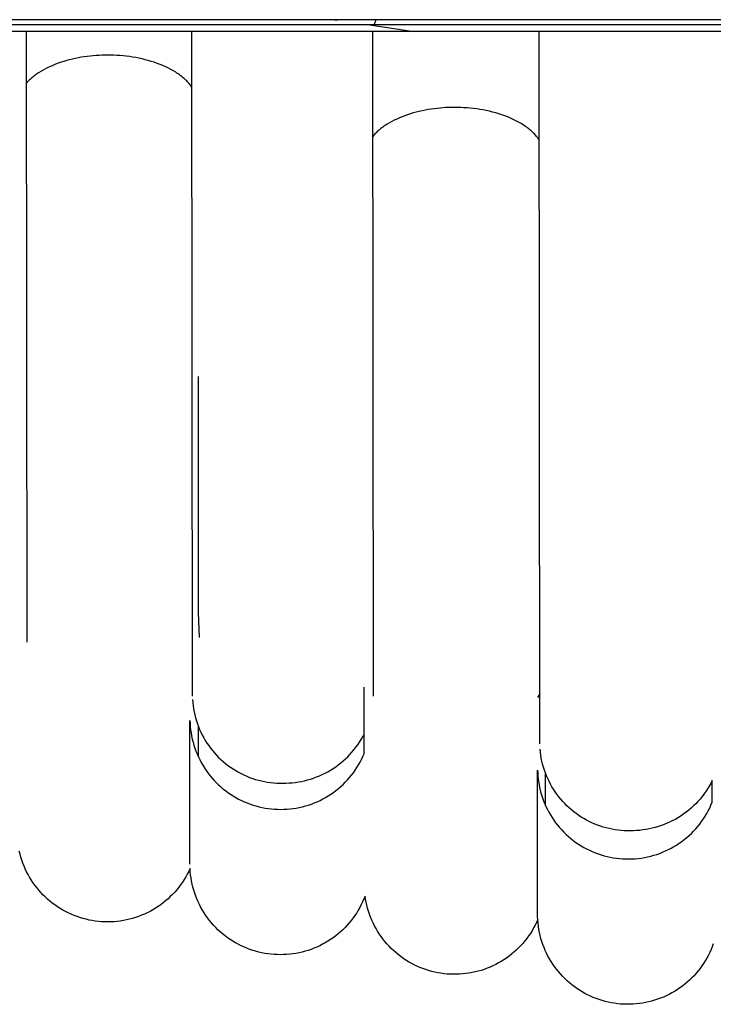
# Model space of a CAD drawing. Header units: millimetres. Extents: x 5000 to 6727, y 0 to 1679.
# Tile 45 of 106: x 5213 to 5245, y 1206 to 1253. Entities that reach past the tile are written whole.
import ezdxf

# ---------------------------------------------------------------- set-up
doc = ezdxf.new("R2010")
doc.units = ezdxf.units.MM
doc.layers.add('Make2D$Sichtbar$Kurven', color=18, linetype='Continuous', true_color=0x000000)

msp = doc.modelspace()

# ---------------------------------------------------------------- linework, layer by layer
at = {"layer": 'Make2D$Sichtbar$Kurven', "color": 18, "lineweight": -3, "true_color": 0x000000}
for p, q in [((5662.502, 1252.648), (5052.502, 1252.648)), ((5052.502, 1252.418), (5662.502, 1252.418)), ((5227.503, 1252.648), (5227.622, 1252.63)), ((5229.041, 1252.418), (5231.224, 1252.096)), ((5229.428, 1252.648), (5229.351, 1252.418)), ((5662.502, 1252.096), (5052.502, 1252.096)), ((5212.999, 1252.096), (5213.028, 1223.403)), ((5220.815, 1220.861), (5220.783, 1252.096)), ((5229.283, 1252.096), (5229.315, 1220.869)), ((5237.146, 1218.624), (5237.114, 1252.096)), ((5215.591, 1250.882), (5215.452, 1250.857)), ((5215.73, 1250.904), (5215.591, 1250.882)), ((5215.87, 1250.923), (5215.73, 1250.904)), ((5216.009, 1250.939), (5215.87, 1250.923)), ((5216.148, 1250.953), (5216.009, 1250.939)), ((5216.286, 1250.964), (5216.148, 1250.953)), ((5216.423, 1250.972), (5216.286, 1250.964)), ((5216.559, 1250.978), (5216.423, 1250.972)), ((5216.826, 1250.983), (5216.559, 1250.978)), ((5216.969, 1250.982), (5216.826, 1250.983)), ((5217.113, 1250.978), (5216.969, 1250.982)), ((5217.259, 1250.971), (5217.113, 1250.978)), ((5217.405, 1250.961), (5217.259, 1250.971)), ((5217.553, 1250.948), (5217.405, 1250.961)), ((5217.702, 1250.932), (5217.553, 1250.948)), ((5217.851, 1250.914), (5217.702, 1250.932)), ((5218.001, 1250.891), (5217.851, 1250.914)), ((5218.15, 1250.866), (5218.001, 1250.891)), ((5214.135, 1250.451), (5214.017, 1250.396)), ((5214.256, 1250.504), (5214.135, 1250.451)), ((5214.38, 1250.555), (5214.256, 1250.504)), ((5214.507, 1250.602), (5214.38, 1250.555)), ((5214.637, 1250.647), (5214.507, 1250.602)), ((5214.769, 1250.689), (5214.637, 1250.647)), ((5214.903, 1250.728), (5214.769, 1250.689)), ((5215.038, 1250.765), (5214.903, 1250.728)), ((5215.175, 1250.798), (5215.038, 1250.765)), ((5215.313, 1250.829), (5215.175, 1250.798)), ((5215.452, 1250.857), (5215.313, 1250.829)), ((5218.298, 1250.837), (5218.15, 1250.866)), ((5218.446, 1250.805), (5218.298, 1250.837)), ((5218.593, 1250.77), (5218.446, 1250.805)), ((5218.738, 1250.731), (5218.593, 1250.77)), ((5218.881, 1250.69), (5218.738, 1250.731)), ((5219.022, 1250.645), (5218.881, 1250.69)), ((5219.161, 1250.596), (5219.022, 1250.645)), ((5219.296, 1250.545), (5219.161, 1250.596)), ((5219.428, 1250.49), (5219.296, 1250.545)), ((5219.557, 1250.433), (5219.428, 1250.49)), ((5219.682, 1250.373), (5219.557, 1250.433)), ((5213.305, 1249.948), (5213.262, 1249.913)), ((5213.348, 1249.983), (5213.305, 1249.948)), ((5213.393, 1250.018), (5213.348, 1249.983)), ((5213.439, 1250.052), (5213.393, 1250.018)), ((5213.486, 1250.086), (5213.439, 1250.052)), ((5213.584, 1250.152), (5213.486, 1250.086)), ((5213.686, 1250.216), (5213.584, 1250.152)), ((5213.792, 1250.278), (5213.686, 1250.216)), ((5213.903, 1250.338), (5213.792, 1250.278)), ((5214.017, 1250.396), (5213.903, 1250.338)), ((5219.802, 1250.31), (5219.682, 1250.373)), ((5219.918, 1250.244), (5219.802, 1250.31)), ((5220.03, 1250.176), (5219.918, 1250.244)), ((5220.083, 1250.142), (5220.03, 1250.176)), ((5220.136, 1250.106), (5220.083, 1250.142)), ((5220.187, 1250.07), (5220.136, 1250.106)), ((5220.237, 1250.034), (5220.187, 1250.07)), ((5220.285, 1249.997), (5220.237, 1250.034)), ((5220.333, 1249.96), (5220.285, 1249.997)), ((5220.378, 1249.922), (5220.333, 1249.96)), ((5213.035, 1249.694), (5213.001, 1249.656)), ((5213.069, 1249.731), (5213.035, 1249.694)), ((5213.105, 1249.768), (5213.069, 1249.731)), ((5213.143, 1249.804), (5213.105, 1249.768)), ((5213.181, 1249.841), (5213.143, 1249.804)), ((5213.221, 1249.877), (5213.181, 1249.841)), ((5213.262, 1249.913), (5213.221, 1249.877)), ((5220.423, 1249.884), (5220.378, 1249.922)), ((5220.466, 1249.846), (5220.423, 1249.884)), ((5220.507, 1249.807), (5220.466, 1249.846)), ((5220.547, 1249.768), (5220.507, 1249.807)), ((5220.586, 1249.728), (5220.547, 1249.768)), ((5220.623, 1249.688), (5220.586, 1249.728)), ((5220.658, 1249.648), (5220.623, 1249.688)), ((5220.692, 1249.608), (5220.658, 1249.648)), ((5220.725, 1249.567), (5220.692, 1249.608)), ((5220.756, 1249.527), (5220.725, 1249.567)), ((5220.786, 1249.486), (5220.756, 1249.527)), ((5230.793, 1248.135), (5230.665, 1248.086)), ((5230.924, 1248.181), (5230.793, 1248.135)), ((5231.057, 1248.224), (5230.924, 1248.181)), ((5231.192, 1248.265), (5231.057, 1248.224)), ((5231.329, 1248.302), (5231.192, 1248.265)), ((5231.467, 1248.337), (5231.329, 1248.302)), ((5231.607, 1248.368), (5231.467, 1248.337)), ((5231.747, 1248.397), (5231.607, 1248.368)), ((5231.888, 1248.422), (5231.747, 1248.397)), ((5232.029, 1248.445), (5231.888, 1248.422)), ((5232.171, 1248.465), (5232.029, 1248.445)), ((5232.312, 1248.482), (5232.171, 1248.465)), ((5232.452, 1248.496), (5232.312, 1248.482)), ((5232.592, 1248.507), (5232.452, 1248.496)), ((5232.731, 1248.516), (5232.592, 1248.507)), ((5232.868, 1248.522), (5232.731, 1248.516)), ((5233.005, 1248.525), (5232.868, 1248.522)), ((5233.139, 1248.527), (5233.005, 1248.525)), ((5233.283, 1248.525), (5233.139, 1248.527)), ((5233.429, 1248.521), (5233.283, 1248.525)), ((5233.576, 1248.514), (5233.429, 1248.521)), ((5233.725, 1248.504), (5233.576, 1248.514)), ((5233.875, 1248.491), (5233.725, 1248.504)), ((5234.025, 1248.475), (5233.875, 1248.491)), ((5234.176, 1248.455), (5234.025, 1248.475)), ((5234.327, 1248.433), (5234.176, 1248.455)), ((5234.477, 1248.407), (5234.327, 1248.433)), ((5234.628, 1248.377), (5234.477, 1248.407)), ((5234.777, 1248.344), (5234.628, 1248.377)), ((5234.925, 1248.308), (5234.777, 1248.344)), ((5235.072, 1248.269), (5234.925, 1248.308)), ((5235.216, 1248.226), (5235.072, 1248.269)), ((5235.358, 1248.179), (5235.216, 1248.226)), ((5235.498, 1248.13), (5235.358, 1248.179)), ((5235.634, 1248.077), (5235.498, 1248.13)), ((5229.817, 1247.639), (5229.768, 1247.605)), ((5229.866, 1247.673), (5229.817, 1247.639)), ((5229.968, 1247.739), (5229.866, 1247.673)), ((5230.075, 1247.803), (5229.968, 1247.739)), ((5230.185, 1247.864), (5230.075, 1247.803)), ((5230.3, 1247.923), (5230.185, 1247.864)), ((5230.418, 1247.98), (5230.3, 1247.923)), ((5230.54, 1248.035), (5230.418, 1247.98)), ((5230.665, 1248.086), (5230.54, 1248.035)), ((5235.767, 1248.022), (5235.634, 1248.077)), ((5235.897, 1247.963), (5235.767, 1248.022)), ((5236.022, 1247.901), (5235.897, 1247.963)), ((5236.143, 1247.837), (5236.022, 1247.901)), ((5236.259, 1247.77), (5236.143, 1247.837)), ((5236.315, 1247.735), (5236.259, 1247.77)), ((5236.37, 1247.7), (5236.315, 1247.735)), ((5236.424, 1247.665), (5236.37, 1247.7)), ((5236.476, 1247.629), (5236.424, 1247.665)), ((5229.321, 1247.205), (5229.288, 1247.167)), ((5229.355, 1247.243), (5229.321, 1247.205)), ((5229.391, 1247.281), (5229.355, 1247.243)), ((5229.428, 1247.318), (5229.391, 1247.281)), ((5229.466, 1247.355), (5229.428, 1247.318)), ((5229.505, 1247.392), (5229.466, 1247.355)), ((5229.546, 1247.428), (5229.505, 1247.392)), ((5229.588, 1247.465), (5229.546, 1247.428)), ((5229.631, 1247.5), (5229.588, 1247.465)), ((5229.676, 1247.536), (5229.631, 1247.5)), ((5229.722, 1247.571), (5229.676, 1247.536)), ((5229.768, 1247.605), (5229.722, 1247.571)), ((5236.527, 1247.592), (5236.476, 1247.629)), ((5236.577, 1247.555), (5236.527, 1247.592)), ((5236.625, 1247.517), (5236.577, 1247.555)), ((5236.672, 1247.479), (5236.625, 1247.517)), ((5236.718, 1247.441), (5236.672, 1247.479)), ((5236.762, 1247.402), (5236.718, 1247.441)), ((5236.804, 1247.363), (5236.762, 1247.402)), ((5236.845, 1247.323), (5236.804, 1247.363)), ((5236.885, 1247.283), (5236.845, 1247.323)), ((5236.923, 1247.243), (5236.885, 1247.283)), ((5236.959, 1247.202), (5236.923, 1247.243)), ((5236.994, 1247.162), (5236.959, 1247.202)), ((5237.028, 1247.121), (5236.994, 1247.162)), ((5237.06, 1247.08), (5237.028, 1247.121)), ((5237.09, 1247.038), (5237.06, 1247.08)), ((5237.119, 1246.997), (5237.09, 1247.038)), ((5221.076, 1235.878), (5221.076, 1224.796)), ((5221.076, 1224.796), (5221.125, 1223.622)), ((5228.889, 1218.802), (5228.889, 1221.289)), ((5237.144, 1220.981), (5237.036, 1220.804)), ((5220.818, 1220.706), (5220.829, 1220.561)), ((5220.829, 1220.561), (5220.845, 1220.417)), ((5220.845, 1220.417), (5220.867, 1220.273)), ((5220.867, 1220.273), (5220.893, 1220.13)), ((5220.893, 1220.13), (5220.924, 1219.989)), ((5220.924, 1219.989), (5220.96, 1219.848)), ((5220.699, 1213.189), (5220.699, 1219.725)), ((5220.699, 1219.725), (5220.704, 1219.578)), ((5220.704, 1219.578), (5220.715, 1219.431)), ((5220.715, 1219.431), (5220.73, 1219.285)), ((5220.96, 1219.848), (5221.001, 1219.709)), ((5221.001, 1219.709), (5221.047, 1219.571)), ((5221.047, 1219.571), (5221.097, 1219.435)), ((5221.076, 1219.453), (5221.076, 1218.004)), ((5221.097, 1219.435), (5221.152, 1219.3)), ((5220.73, 1219.285), (5220.751, 1219.14)), ((5220.751, 1219.14), (5220.776, 1218.995)), ((5220.776, 1218.995), (5220.807, 1218.851)), ((5221.152, 1219.3), (5221.212, 1219.168)), ((5221.212, 1219.168), (5221.277, 1219.038)), ((5221.277, 1219.038), (5221.346, 1218.91)), ((5228.745, 1218.828), (5228.819, 1218.954)), ((5228.819, 1218.954), (5228.889, 1219.084)), ((5220.807, 1218.851), (5220.842, 1218.708)), ((5220.842, 1218.708), (5220.883, 1218.567)), ((5220.883, 1218.567), (5220.928, 1218.427)), ((5221.346, 1218.91), (5221.419, 1218.785)), ((5221.419, 1218.785), (5221.496, 1218.662)), ((5221.496, 1218.662), (5221.578, 1218.542)), ((5221.578, 1218.542), (5221.664, 1218.425)), ((5228.497, 1218.464), (5228.584, 1218.582)), ((5228.584, 1218.582), (5228.667, 1218.704)), ((5228.667, 1218.704), (5228.745, 1218.828)), ((5228.889, 1218.161), (5228.889, 1218.802)), ((5220.928, 1218.427), (5220.978, 1218.289)), ((5220.978, 1218.289), (5221.033, 1218.153)), ((5221.033, 1218.153), (5221.092, 1218.018)), ((5221.664, 1218.425), (5221.754, 1218.311)), ((5221.754, 1218.311), (5221.848, 1218.201)), ((5221.848, 1218.201), (5221.946, 1218.093)), ((5221.946, 1218.093), (5222.047, 1217.989)), ((5228.111, 1218.022), (5228.213, 1218.128)), ((5228.213, 1218.128), (5228.311, 1218.237)), ((5228.311, 1218.237), (5228.406, 1218.349)), ((5228.406, 1218.349), (5228.497, 1218.464)), ((5228.766, 1217.894), (5228.83, 1218.026)), ((5228.83, 1218.026), (5228.889, 1218.161)), ((5237.169, 1218.228), (5237.154, 1218.37)), ((5237.188, 1218.087), (5237.169, 1218.228)), ((5237.212, 1217.946), (5237.188, 1218.087)), ((5221.092, 1218.018), (5221.156, 1217.886)), ((5221.156, 1217.886), (5221.225, 1217.756)), ((5221.225, 1217.756), (5221.298, 1217.628)), ((5221.298, 1217.628), (5221.375, 1217.503)), ((5222.047, 1217.989), (5222.152, 1217.889)), ((5222.152, 1217.889), (5222.26, 1217.792)), ((5222.26, 1217.792), (5222.372, 1217.699)), ((5222.372, 1217.699), (5222.486, 1217.61)), ((5222.486, 1217.61), (5222.604, 1217.525)), ((5227.548, 1217.552), (5227.667, 1217.638)), ((5227.667, 1217.638), (5227.783, 1217.728)), ((5227.783, 1217.728), (5227.895, 1217.823)), ((5227.895, 1217.823), (5228.005, 1217.921)), ((5228.005, 1217.921), (5228.111, 1218.022)), ((5228.548, 1217.511), (5228.625, 1217.636)), ((5228.625, 1217.636), (5228.698, 1217.763)), ((5228.698, 1217.763), (5228.766, 1217.894)), ((5237.241, 1217.806), (5237.212, 1217.946)), ((5237.275, 1217.667), (5237.241, 1217.806)), ((5237.314, 1217.529), (5237.275, 1217.667)), ((5221.375, 1217.503), (5221.457, 1217.381)), ((5221.457, 1217.381), (5221.542, 1217.262)), ((5221.542, 1217.262), (5221.632, 1217.145)), ((5221.632, 1217.145), (5221.726, 1217.032)), ((5222.604, 1217.525), (5222.725, 1217.444)), ((5222.725, 1217.444), (5222.848, 1217.368)), ((5222.848, 1217.368), (5222.974, 1217.296)), ((5222.974, 1217.296), (5223.103, 1217.228)), ((5223.103, 1217.228), (5223.233, 1217.165)), ((5223.233, 1217.165), (5223.366, 1217.106)), ((5223.366, 1217.106), (5223.501, 1217.052)), ((5226.644, 1217.068), (5226.78, 1217.124)), ((5226.78, 1217.124), (5226.914, 1217.184)), ((5226.914, 1217.184), (5227.046, 1217.249)), ((5227.046, 1217.249), (5227.175, 1217.318)), ((5227.175, 1217.318), (5227.302, 1217.391)), ((5227.302, 1217.391), (5227.427, 1217.469)), ((5227.427, 1217.469), (5227.548, 1217.552)), ((5228.198, 1217.039), (5228.292, 1217.152)), ((5228.292, 1217.152), (5228.381, 1217.269)), ((5228.381, 1217.269), (5228.467, 1217.388)), ((5228.467, 1217.388), (5228.548, 1217.511)), ((5237.036, 1210.858), (5237.036, 1217.394)), ((5237.036, 1217.394), (5237.042, 1217.246)), ((5237.042, 1217.246), (5237.052, 1217.099)), ((5237.052, 1217.099), (5237.068, 1216.952)), ((5237.357, 1217.393), (5237.314, 1217.529)), ((5237.405, 1217.258), (5237.357, 1217.393)), ((5237.389, 1217.265), (5237.389, 1215.728)), ((5237.457, 1217.125), (5237.405, 1217.258)), ((5237.514, 1216.994), (5237.457, 1217.125)), ((5221.726, 1217.032), (5221.824, 1216.922)), ((5221.824, 1216.922), (5221.925, 1216.816)), ((5221.925, 1216.816), (5222.03, 1216.713)), ((5222.03, 1216.713), (5222.139, 1216.614)), ((5223.501, 1217.052), (5223.637, 1217.003)), ((5223.637, 1217.003), (5223.776, 1216.958)), ((5223.644, 1217.014), (5223.644, 1217.014)), ((5223.776, 1216.958), (5223.915, 1216.918)), ((5223.915, 1216.918), (5224.056, 1216.883)), ((5224.056, 1216.883), (5224.198, 1216.854)), ((5224.198, 1216.854), (5224.341, 1216.829)), ((5224.341, 1216.829), (5224.485, 1216.809)), ((5224.485, 1216.809), (5224.629, 1216.794)), ((5224.629, 1216.794), (5224.774, 1216.784)), ((5224.774, 1216.784), (5224.919, 1216.779)), ((5224.919, 1216.779), (5225.065, 1216.779)), ((5225.065, 1216.779), (5225.211, 1216.78)), ((5225.211, 1216.78), (5225.358, 1216.787)), ((5225.358, 1216.787), (5225.504, 1216.798)), ((5225.504, 1216.798), (5225.65, 1216.815)), ((5225.65, 1216.815), (5225.796, 1216.836)), ((5225.796, 1216.836), (5225.94, 1216.863)), ((5225.94, 1216.863), (5226.083, 1216.894)), ((5226.083, 1216.894), (5226.226, 1216.93)), ((5226.226, 1216.93), (5226.367, 1216.971)), ((5226.367, 1216.971), (5226.506, 1217.018)), ((5226.506, 1217.018), (5226.644, 1217.068)), ((5227.787, 1216.62), (5227.895, 1216.719)), ((5227.895, 1216.719), (5228, 1216.822)), ((5228, 1216.822), (5228.101, 1216.929)), ((5228.101, 1216.929), (5228.198, 1217.039)), ((5237.068, 1216.952), (5237.089, 1216.806)), ((5237.089, 1216.806), (5237.114, 1216.661)), ((5237.114, 1216.661), (5237.145, 1216.516)), ((5237.575, 1216.865), (5237.514, 1216.994)), ((5237.641, 1216.738), (5237.575, 1216.865)), ((5237.711, 1216.613), (5237.641, 1216.738)), ((5245.105, 1216.638), (5245.027, 1216.512)), ((5245.178, 1216.768), (5245.105, 1216.638)), ((5245.247, 1216.899), (5245.178, 1216.768)), ((5245.247, 1216.646), (5245.247, 1216.899)), ((5245.247, 1215.88), (5245.247, 1216.646)), ((5222.139, 1216.614), (5222.25, 1216.518)), ((5222.25, 1216.518), (5222.365, 1216.427)), ((5222.365, 1216.427), (5222.484, 1216.339)), ((5222.484, 1216.339), (5222.605, 1216.256)), ((5222.605, 1216.256), (5222.729, 1216.177)), ((5222.729, 1216.177), (5222.855, 1216.102)), ((5227.071, 1216.107), (5227.197, 1216.182)), ((5227.197, 1216.182), (5227.321, 1216.261)), ((5227.321, 1216.261), (5227.442, 1216.345)), ((5227.442, 1216.345), (5227.56, 1216.432)), ((5227.56, 1216.432), (5227.675, 1216.524)), ((5227.675, 1216.524), (5227.787, 1216.62)), ((5237.145, 1216.516), (5237.181, 1216.373)), ((5237.181, 1216.373), (5237.222, 1216.231)), ((5237.222, 1216.231), (5237.267, 1216.091)), ((5237.785, 1216.491), (5237.711, 1216.613)), ((5237.864, 1216.371), (5237.785, 1216.491)), ((5237.946, 1216.255), (5237.864, 1216.371)), ((5238.032, 1216.141), (5237.946, 1216.255)), ((5244.858, 1216.267), (5244.768, 1216.149)), ((5244.945, 1216.388), (5244.858, 1216.267)), ((5245.027, 1216.512), (5244.945, 1216.388)), ((5222.855, 1216.102), (5222.984, 1216.032)), ((5222.984, 1216.032), (5223.116, 1215.966)), ((5223.116, 1215.966), (5223.249, 1215.905)), ((5223.249, 1215.905), (5223.385, 1215.848)), ((5223.385, 1215.848), (5223.522, 1215.796)), ((5223.522, 1215.796), (5223.662, 1215.749)), ((5223.662, 1215.749), (5223.802, 1215.707)), ((5226.125, 1215.709), (5226.265, 1215.752)), ((5226.265, 1215.752), (5226.404, 1215.799)), ((5226.404, 1215.799), (5226.542, 1215.851)), ((5226.542, 1215.851), (5226.677, 1215.908)), ((5226.677, 1215.908), (5226.811, 1215.97)), ((5226.811, 1215.97), (5226.942, 1216.036)), ((5226.942, 1216.036), (5227.071, 1216.107)), ((5237.267, 1216.091), (5237.318, 1215.952)), ((5237.318, 1215.952), (5237.373, 1215.815)), ((5237.373, 1215.815), (5237.433, 1215.68)), ((5238.123, 1216.03), (5238.032, 1216.141)), ((5238.217, 1215.922), (5238.123, 1216.03)), ((5238.314, 1215.818), (5238.217, 1215.922)), ((5238.415, 1215.716), (5238.314, 1215.818)), ((5238.52, 1215.619), (5238.415, 1215.716)), ((5244.472, 1215.815), (5244.366, 1215.711)), ((5244.574, 1215.923), (5244.472, 1215.815)), ((5244.673, 1216.034), (5244.574, 1215.923)), ((5244.768, 1216.149), (5244.673, 1216.034)), ((5245.127, 1215.61), (5245.189, 1215.744)), ((5245.189, 1215.744), (5245.247, 1215.88)), ((5223.802, 1215.707), (5223.944, 1215.669)), ((5223.944, 1215.669), (5224.088, 1215.637)), ((5224.088, 1215.637), (5224.232, 1215.609)), ((5224.232, 1215.609), (5224.377, 1215.586)), ((5224.377, 1215.586), (5224.523, 1215.569)), ((5224.523, 1215.569), (5224.67, 1215.556)), ((5224.67, 1215.556), (5224.817, 1215.549)), ((5224.817, 1215.549), (5224.964, 1215.547)), ((5224.964, 1215.547), (5225.111, 1215.549)), ((5225.111, 1215.549), (5225.257, 1215.557)), ((5225.257, 1215.557), (5225.404, 1215.57)), ((5225.404, 1215.57), (5225.55, 1215.588)), ((5225.55, 1215.588), (5225.695, 1215.611)), ((5225.695, 1215.611), (5225.839, 1215.638)), ((5225.839, 1215.638), (5225.983, 1215.671)), ((5225.983, 1215.671), (5226.125, 1215.709)), ((5237.433, 1215.68), (5237.498, 1215.547)), ((5237.498, 1215.547), (5237.567, 1215.417)), ((5237.567, 1215.417), (5237.64, 1215.289)), ((5237.64, 1215.289), (5237.718, 1215.163)), ((5238.627, 1215.525), (5238.52, 1215.619)), ((5238.738, 1215.435), (5238.627, 1215.525)), ((5238.852, 1215.348), (5238.738, 1215.435)), ((5238.969, 1215.266), (5238.852, 1215.348)), ((5239.088, 1215.187), (5238.969, 1215.266)), ((5243.784, 1215.249), (5243.659, 1215.169)), ((5243.907, 1215.333), (5243.784, 1215.249)), ((5244.026, 1215.422), (5243.907, 1215.333)), ((5244.143, 1215.514), (5244.026, 1215.422)), ((5244.256, 1215.611), (5244.143, 1215.514)), ((5244.366, 1215.711), (5244.256, 1215.611)), ((5244.912, 1215.222), (5244.988, 1215.349)), ((5244.988, 1215.349), (5245.06, 1215.478)), ((5245.06, 1215.478), (5245.127, 1215.61)), ((5237.718, 1215.163), (5237.801, 1215.041)), ((5237.801, 1215.041), (5237.887, 1214.921)), ((5237.887, 1214.921), (5237.978, 1214.804)), ((5237.978, 1214.804), (5238.072, 1214.691)), ((5239.211, 1215.113), (5239.088, 1215.187)), ((5239.335, 1215.043), (5239.211, 1215.113)), ((5239.462, 1214.977), (5239.335, 1215.043)), ((5239.591, 1214.916), (5239.462, 1214.977)), ((5239.722, 1214.859), (5239.591, 1214.916)), ((5239.855, 1214.807), (5239.722, 1214.859)), ((5239.99, 1214.759), (5239.855, 1214.807)), ((5242.855, 1214.786), (5242.714, 1214.739)), ((5242.994, 1214.838), (5242.855, 1214.786)), ((5243.132, 1214.895), (5242.994, 1214.838)), ((5243.267, 1214.957), (5243.132, 1214.895)), ((5243.4, 1215.023), (5243.267, 1214.957)), ((5243.531, 1215.094), (5243.4, 1215.023)), ((5243.659, 1215.169), (5243.531, 1215.094)), ((5244.566, 1214.744), (5244.659, 1214.859)), ((5244.659, 1214.859), (5244.748, 1214.977)), ((5244.748, 1214.977), (5244.832, 1215.098)), ((5244.832, 1215.098), (5244.912, 1215.222)), ((5238.072, 1214.691), (5238.171, 1214.581)), ((5238.171, 1214.581), (5238.273, 1214.474)), ((5238.273, 1214.474), (5238.379, 1214.371)), ((5238.379, 1214.371), (5238.488, 1214.272)), ((5240.126, 1214.715), (5239.99, 1214.759)), ((5240.264, 1214.677), (5240.126, 1214.715)), ((5240.403, 1214.643), (5240.264, 1214.677)), ((5240.543, 1214.614), (5240.403, 1214.643)), ((5240.684, 1214.59), (5240.543, 1214.614)), ((5240.825, 1214.57), (5240.684, 1214.59)), ((5240.968, 1214.556), (5240.825, 1214.57)), ((5241.11, 1214.546), (5240.968, 1214.556)), ((5241.253, 1214.541), (5241.11, 1214.546)), ((5241.396, 1214.541), (5241.253, 1214.541)), ((5241.545, 1214.543), (5241.396, 1214.541)), ((5241.693, 1214.549), (5241.545, 1214.543)), ((5241.841, 1214.561), (5241.693, 1214.549)), ((5241.989, 1214.578), (5241.841, 1214.561)), ((5242.136, 1214.6), (5241.989, 1214.578)), ((5242.282, 1214.627), (5242.136, 1214.6)), ((5242.428, 1214.659), (5242.282, 1214.627)), ((5242.571, 1214.697), (5242.428, 1214.659)), ((5242.714, 1214.739), (5242.571, 1214.697)), ((5244.157, 1214.319), (5244.265, 1214.42)), ((5244.265, 1214.42), (5244.369, 1214.524)), ((5244.369, 1214.524), (5244.47, 1214.633)), ((5244.47, 1214.633), (5244.566, 1214.744)), ((5238.488, 1214.272), (5238.601, 1214.177)), ((5238.601, 1214.177), (5238.717, 1214.085)), ((5238.717, 1214.085), (5238.836, 1213.998)), ((5238.836, 1213.998), (5238.958, 1213.915)), ((5238.958, 1213.915), (5239.083, 1213.836)), ((5243.444, 1213.796), (5243.57, 1213.873)), ((5243.57, 1213.873), (5243.693, 1213.954)), ((5243.693, 1213.954), (5243.814, 1214.039)), ((5243.814, 1214.039), (5243.932, 1214.128)), ((5243.932, 1214.128), (5244.046, 1214.222)), ((5244.046, 1214.222), (5244.157, 1214.319)), ((5212.712, 1213.445), (5212.677, 1213.589)), ((5212.751, 1213.303), (5212.712, 1213.445)), ((5239.083, 1213.836), (5239.21, 1213.761)), ((5239.21, 1213.761), (5239.34, 1213.691)), ((5239.34, 1213.691), (5239.473, 1213.626)), ((5239.473, 1213.626), (5239.607, 1213.565)), ((5239.607, 1213.565), (5239.744, 1213.509)), ((5239.744, 1213.509), (5239.882, 1213.457)), ((5239.882, 1213.457), (5240.022, 1213.411)), ((5240.022, 1213.411), (5240.164, 1213.369)), ((5242.497, 1213.388), (5242.638, 1213.432)), ((5242.638, 1213.432), (5242.777, 1213.481)), ((5242.777, 1213.481), (5242.914, 1213.535)), ((5242.914, 1213.535), (5243.05, 1213.593)), ((5243.05, 1213.593), (5243.184, 1213.656)), ((5243.184, 1213.656), (5243.315, 1213.724)), ((5243.315, 1213.724), (5243.444, 1213.796)), ((5212.795, 1213.162), (5212.751, 1213.303)), ((5212.845, 1213.023), (5212.795, 1213.162)), ((5212.899, 1212.885), (5212.845, 1213.023)), ((5220.699, 1212.969), (5220.699, 1213.189)), ((5240.164, 1213.369), (5240.307, 1213.332)), ((5240.307, 1213.332), (5240.451, 1213.301)), ((5240.451, 1213.301), (5240.596, 1213.274)), ((5240.596, 1213.274), (5240.743, 1213.252)), ((5240.743, 1213.252), (5240.889, 1213.235)), ((5240.889, 1213.235), (5241.036, 1213.224)), ((5241.036, 1213.224), (5241.184, 1213.217)), ((5241.184, 1213.217), (5241.332, 1213.216)), ((5241.332, 1213.216), (5241.479, 1213.22)), ((5241.479, 1213.22), (5241.627, 1213.229)), ((5241.627, 1213.229), (5241.774, 1213.243)), ((5241.774, 1213.243), (5241.92, 1213.262)), ((5241.92, 1213.262), (5242.066, 1213.286)), ((5242.066, 1213.286), (5242.211, 1213.315)), ((5242.211, 1213.315), (5242.354, 1213.349)), ((5242.354, 1213.349), (5242.497, 1213.388)), ((5212.957, 1212.75), (5212.899, 1212.885)), ((5213.021, 1212.616), (5212.957, 1212.75)), ((5213.089, 1212.485), (5213.021, 1212.616)), ((5213.161, 1212.357), (5213.089, 1212.485)), ((5220.573, 1212.503), (5220.502, 1212.374)), ((5220.641, 1212.634), (5220.573, 1212.503)), ((5220.704, 1212.768), (5220.641, 1212.634)), ((5220.713, 1212.621), (5220.704, 1212.768)), ((5220.728, 1212.475), (5220.713, 1212.621)), ((5220.747, 1212.329), (5220.728, 1212.475)), ((5213.238, 1212.231), (5213.161, 1212.357)), ((5213.319, 1212.107), (5213.238, 1212.231)), ((5213.405, 1211.987), (5213.319, 1212.107)), ((5220.344, 1212.124), (5220.26, 1212.003)), ((5220.425, 1212.248), (5220.344, 1212.124)), ((5220.502, 1212.374), (5220.425, 1212.248)), ((5220.772, 1212.184), (5220.747, 1212.329)), ((5220.802, 1212.04), (5220.772, 1212.184)), ((5220.836, 1211.897), (5220.802, 1212.04)), ((5213.495, 1211.87), (5213.405, 1211.987)), ((5213.588, 1211.756), (5213.495, 1211.87)), ((5213.686, 1211.645), (5213.588, 1211.756)), ((5213.787, 1211.537), (5213.686, 1211.645)), ((5219.879, 1211.552), (5219.775, 1211.447)), ((5219.98, 1211.66), (5219.879, 1211.552)), ((5220.077, 1211.771), (5219.98, 1211.66)), ((5220.17, 1211.885), (5220.077, 1211.771)), ((5220.26, 1212.003), (5220.17, 1211.885)), ((5220.876, 1211.755), (5220.836, 1211.897)), ((5220.92, 1211.615), (5220.876, 1211.755)), ((5220.97, 1211.476), (5220.92, 1211.615)), ((5213.892, 1211.434), (5213.787, 1211.537)), ((5214.001, 1211.334), (5213.892, 1211.434)), ((5214.113, 1211.237), (5214.001, 1211.334)), ((5214.228, 1211.145), (5214.113, 1211.237)), ((5214.346, 1211.057), (5214.228, 1211.145)), ((5219.44, 1211.157), (5219.322, 1211.068)), ((5219.555, 1211.25), (5219.44, 1211.157)), ((5219.667, 1211.347), (5219.555, 1211.25)), ((5219.775, 1211.447), (5219.667, 1211.347)), ((5221.024, 1211.339), (5220.97, 1211.476)), ((5221.083, 1211.204), (5221.024, 1211.339)), ((5221.146, 1211.072), (5221.083, 1211.204)), ((5228.815, 1211.204), (5228.751, 1211.071)), ((5228.874, 1211.339), (5228.815, 1211.204)), ((5228.928, 1211.476), (5228.874, 1211.339)), ((5228.95, 1211.33), (5228.928, 1211.476)), ((5228.977, 1211.185), (5228.95, 1211.33)), ((5229.01, 1211.041), (5228.977, 1211.185)), ((5214.468, 1210.973), (5214.346, 1211.057)), ((5214.592, 1210.893), (5214.468, 1210.973)), ((5214.719, 1210.818), (5214.592, 1210.893)), ((5214.848, 1210.747), (5214.719, 1210.818)), ((5214.98, 1210.68), (5214.848, 1210.747)), ((5215.114, 1210.618), (5214.98, 1210.68)), ((5218.556, 1210.626), (5218.421, 1210.569)), ((5218.69, 1210.689), (5218.556, 1210.626)), ((5218.822, 1210.756), (5218.69, 1210.689)), ((5218.951, 1210.827), (5218.822, 1210.756)), ((5219.078, 1210.903), (5218.951, 1210.827)), ((5219.201, 1210.984), (5219.078, 1210.903)), ((5219.322, 1211.068), (5219.201, 1210.984)), ((5221.214, 1210.941), (5221.146, 1211.072)), ((5221.286, 1210.813), (5221.214, 1210.941)), ((5221.363, 1210.687), (5221.286, 1210.813)), ((5221.444, 1210.565), (5221.363, 1210.687)), ((5228.534, 1210.687), (5228.453, 1210.564)), ((5228.611, 1210.812), (5228.534, 1210.687)), ((5228.684, 1210.941), (5228.611, 1210.812)), ((5228.751, 1211.071), (5228.684, 1210.941)), ((5229.047, 1210.899), (5229.01, 1211.041)), ((5229.089, 1210.757), (5229.047, 1210.899)), ((5229.137, 1210.618), (5229.089, 1210.757)), ((5237.036, 1210.638), (5237.036, 1210.858)), ((5237.039, 1210.491), (5237.036, 1210.638)), ((5215.251, 1210.561), (5215.114, 1210.618)), ((5215.389, 1210.509), (5215.251, 1210.561)), ((5215.528, 1210.461), (5215.389, 1210.509)), ((5215.67, 1210.419), (5215.528, 1210.461)), ((5215.813, 1210.381), (5215.67, 1210.419)), ((5215.957, 1210.348), (5215.813, 1210.381)), ((5216.102, 1210.321), (5215.957, 1210.348)), ((5216.247, 1210.298), (5216.102, 1210.321)), ((5216.394, 1210.28), (5216.247, 1210.298)), ((5216.541, 1210.268), (5216.394, 1210.28)), ((5216.689, 1210.26), (5216.541, 1210.268)), ((5216.836, 1210.258), (5216.689, 1210.26)), ((5216.984, 1210.261), (5216.836, 1210.258)), ((5217.131, 1210.269), (5216.984, 1210.261)), ((5217.278, 1210.282), (5217.131, 1210.269)), ((5217.425, 1210.301), (5217.278, 1210.282)), ((5217.571, 1210.324), (5217.425, 1210.301)), ((5217.716, 1210.352), (5217.571, 1210.324)), ((5217.859, 1210.386), (5217.716, 1210.352)), ((5218.002, 1210.424), (5217.859, 1210.386)), ((5218.143, 1210.467), (5218.002, 1210.424)), ((5218.283, 1210.516), (5218.143, 1210.467)), ((5218.421, 1210.569), (5218.283, 1210.516)), ((5221.53, 1210.445), (5221.444, 1210.565)), ((5221.619, 1210.328), (5221.53, 1210.445)), ((5221.712, 1210.214), (5221.619, 1210.328)), ((5221.81, 1210.104), (5221.712, 1210.214)), ((5228.185, 1210.214), (5228.088, 1210.104)), ((5228.278, 1210.328), (5228.185, 1210.214)), ((5228.368, 1210.444), (5228.278, 1210.328)), ((5228.453, 1210.564), (5228.368, 1210.444)), ((5229.189, 1210.48), (5229.137, 1210.618)), ((5229.245, 1210.344), (5229.189, 1210.48)), ((5229.307, 1210.21), (5229.245, 1210.344)), ((5229.373, 1210.078), (5229.307, 1210.21)), ((5236.984, 1210.236), (5236.919, 1210.103)), ((5237.045, 1210.37), (5236.984, 1210.236)), ((5237.047, 1210.344), (5237.039, 1210.491)), ((5237.059, 1210.197), (5237.047, 1210.344)), ((5237.077, 1210.051), (5237.059, 1210.197)), ((5221.911, 1209.997), (5221.81, 1210.104)), ((5222.016, 1209.894), (5221.911, 1209.997)), ((5222.124, 1209.794), (5222.016, 1209.894)), ((5222.235, 1209.698), (5222.124, 1209.794)), ((5222.35, 1209.606), (5222.235, 1209.698)), ((5227.662, 1209.698), (5227.547, 1209.606)), ((5227.774, 1209.794), (5227.662, 1209.698)), ((5227.882, 1209.893), (5227.774, 1209.794)), ((5227.986, 1209.997), (5227.882, 1209.893)), ((5228.088, 1210.104), (5227.986, 1209.997)), ((5229.443, 1209.948), (5229.373, 1210.078)), ((5229.518, 1209.821), (5229.443, 1209.948)), ((5229.597, 1209.697), (5229.518, 1209.821)), ((5236.697, 1209.721), (5236.614, 1209.599)), ((5236.776, 1209.846), (5236.697, 1209.721)), ((5236.85, 1209.974), (5236.776, 1209.846)), ((5236.919, 1210.103), (5236.85, 1209.974)), ((5237.1, 1209.906), (5237.077, 1210.051)), ((5237.128, 1209.761), (5237.1, 1209.906)), ((5237.161, 1209.618), (5237.128, 1209.761)), ((5222.468, 1209.518), (5222.35, 1209.606)), ((5222.589, 1209.434), (5222.468, 1209.518)), ((5222.713, 1209.355), (5222.589, 1209.434)), ((5222.839, 1209.279), (5222.713, 1209.355)), ((5222.968, 1209.209), (5222.839, 1209.279)), ((5227.058, 1209.279), (5226.929, 1209.208)), ((5227.184, 1209.354), (5227.058, 1209.279)), ((5227.308, 1209.434), (5227.184, 1209.354)), ((5227.429, 1209.518), (5227.308, 1209.434)), ((5227.547, 1209.606), (5227.429, 1209.518)), ((5229.681, 1209.576), (5229.597, 1209.697)), ((5229.769, 1209.457), (5229.681, 1209.576)), ((5229.861, 1209.342), (5229.769, 1209.457)), ((5229.956, 1209.23), (5229.861, 1209.342)), ((5236.341, 1209.252), (5236.242, 1209.142)), ((5236.436, 1209.364), (5236.341, 1209.252)), ((5236.527, 1209.48), (5236.436, 1209.364)), ((5236.614, 1209.599), (5236.527, 1209.48)), ((5237.198, 1209.476), (5237.161, 1209.618)), ((5237.241, 1209.335), (5237.198, 1209.476)), ((5237.289, 1209.196), (5237.241, 1209.335)), ((5223.1, 1209.142), (5222.968, 1209.209)), ((5223.233, 1209.081), (5223.1, 1209.142)), ((5223.369, 1209.024), (5223.233, 1209.081)), ((5223.506, 1208.971), (5223.369, 1209.024)), ((5223.646, 1208.924), (5223.506, 1208.971)), ((5223.786, 1208.881), (5223.646, 1208.924)), ((5223.929, 1208.843), (5223.786, 1208.881)), ((5224.072, 1208.81), (5223.929, 1208.843)), ((5224.217, 1208.783), (5224.072, 1208.81)), ((5224.362, 1208.76), (5224.217, 1208.783)), ((5225.681, 1208.782), (5225.535, 1208.76)), ((5225.825, 1208.81), (5225.681, 1208.782)), ((5225.969, 1208.843), (5225.825, 1208.81)), ((5226.111, 1208.881), (5225.969, 1208.843)), ((5226.252, 1208.924), (5226.111, 1208.881)), ((5226.391, 1208.971), (5226.252, 1208.924)), ((5226.528, 1209.023), (5226.391, 1208.971)), ((5226.664, 1209.08), (5226.528, 1209.023)), ((5226.798, 1209.142), (5226.664, 1209.08)), ((5226.929, 1209.208), (5226.798, 1209.142)), ((5230.056, 1209.121), (5229.956, 1209.23)), ((5230.159, 1209.016), (5230.056, 1209.121)), ((5230.266, 1208.915), (5230.159, 1209.016)), ((5230.376, 1208.817), (5230.266, 1208.915)), ((5230.49, 1208.723), (5230.376, 1208.817)), ((5235.924, 1208.836), (5235.811, 1208.741)), ((5236.034, 1208.934), (5235.924, 1208.836)), ((5236.14, 1209.036), (5236.034, 1208.934)), ((5236.242, 1209.142), (5236.14, 1209.036)), ((5237.341, 1209.058), (5237.289, 1209.196)), ((5237.398, 1208.922), (5237.341, 1209.058)), ((5237.46, 1208.789), (5237.398, 1208.922)), ((5237.526, 1208.657), (5237.46, 1208.789)), ((5245.131, 1208.826), (5245.066, 1208.694)), ((5245.191, 1208.96), (5245.131, 1208.826)), ((5245.247, 1209.096), (5245.191, 1208.96)), ((5245.298, 1209.234), (5245.247, 1209.096)), ((5224.508, 1208.742), (5224.362, 1208.76)), ((5224.655, 1208.729), (5224.508, 1208.742)), ((5224.801, 1208.722), (5224.655, 1208.729)), ((5224.949, 1208.719), (5224.801, 1208.722)), ((5225.096, 1208.722), (5224.949, 1208.719)), ((5225.243, 1208.729), (5225.096, 1208.722)), ((5225.389, 1208.742), (5225.243, 1208.729)), ((5225.535, 1208.76), (5225.389, 1208.742)), ((5230.607, 1208.633), (5230.49, 1208.723)), ((5230.727, 1208.547), (5230.607, 1208.633)), ((5230.85, 1208.466), (5230.727, 1208.547)), ((5230.975, 1208.388), (5230.85, 1208.466)), ((5231.103, 1208.316), (5230.975, 1208.388)), ((5231.234, 1208.247), (5231.103, 1208.316)), ((5235.201, 1208.33), (5235.07, 1208.26)), ((5235.328, 1208.403), (5235.201, 1208.33)), ((5235.453, 1208.481), (5235.328, 1208.403)), ((5235.575, 1208.564), (5235.453, 1208.481)), ((5235.695, 1208.65), (5235.575, 1208.564)), ((5235.811, 1208.741), (5235.695, 1208.65)), ((5237.597, 1208.528), (5237.526, 1208.657)), ((5237.672, 1208.402), (5237.597, 1208.528)), ((5237.752, 1208.278), (5237.672, 1208.402)), ((5244.844, 1208.313), (5244.761, 1208.191)), ((5244.922, 1208.437), (5244.844, 1208.313)), ((5244.996, 1208.564), (5244.922, 1208.437)), ((5245.066, 1208.694), (5244.996, 1208.564)), ((5231.367, 1208.183), (5231.234, 1208.247)), ((5231.502, 1208.124), (5231.367, 1208.183)), ((5231.639, 1208.07), (5231.502, 1208.124)), ((5231.778, 1208.02), (5231.639, 1208.07)), ((5231.918, 1207.975), (5231.778, 1208.02)), ((5232.06, 1207.936), (5231.918, 1207.975)), ((5232.203, 1207.901), (5232.06, 1207.936)), ((5232.348, 1207.871), (5232.203, 1207.901)), ((5232.493, 1207.846), (5232.348, 1207.871)), ((5233.814, 1207.85), (5233.668, 1207.829)), ((5233.959, 1207.876), (5233.814, 1207.85)), ((5234.104, 1207.907), (5233.959, 1207.876)), ((5234.246, 1207.943), (5234.104, 1207.907)), ((5234.388, 1207.984), (5234.246, 1207.943)), ((5234.528, 1208.03), (5234.388, 1207.984)), ((5234.667, 1208.08), (5234.528, 1208.03)), ((5234.803, 1208.136), (5234.667, 1208.08)), ((5234.938, 1208.196), (5234.803, 1208.136)), ((5235.07, 1208.26), (5234.938, 1208.196)), ((5237.836, 1208.157), (5237.752, 1208.278)), ((5237.924, 1208.039), (5237.836, 1208.157)), ((5238.016, 1207.924), (5237.924, 1208.039)), ((5238.112, 1207.813), (5238.016, 1207.924)), ((5244.583, 1207.956), (5244.489, 1207.844)), ((5244.674, 1208.072), (5244.583, 1207.956)), ((5244.761, 1208.191), (5244.674, 1208.072)), ((5232.639, 1207.826), (5232.493, 1207.846)), ((5232.786, 1207.811), (5232.639, 1207.826)), ((5232.933, 1207.801), (5232.786, 1207.811)), ((5233.08, 1207.797), (5232.933, 1207.801)), ((5233.227, 1207.797), (5233.08, 1207.797)), ((5233.375, 1207.803), (5233.227, 1207.797)), ((5233.522, 1207.813), (5233.375, 1207.803)), ((5233.668, 1207.829), (5233.522, 1207.813)), ((5238.211, 1207.705), (5238.112, 1207.813)), ((5238.315, 1207.6), (5238.211, 1207.705)), ((5238.422, 1207.499), (5238.315, 1207.6)), ((5238.532, 1207.401), (5238.422, 1207.499)), ((5238.646, 1207.308), (5238.532, 1207.401)), ((5244.072, 1207.428), (5243.959, 1207.334)), ((5244.181, 1207.527), (5244.072, 1207.428)), ((5244.287, 1207.629), (5244.181, 1207.527)), ((5244.39, 1207.734), (5244.287, 1207.629)), ((5244.489, 1207.844), (5244.39, 1207.734)), ((5238.763, 1207.219), (5238.646, 1207.308)), ((5238.883, 1207.133), (5238.763, 1207.219)), ((5239.005, 1207.052), (5238.883, 1207.133)), ((5239.131, 1206.975), (5239.005, 1207.052)), ((5239.259, 1206.903), (5239.131, 1206.975)), ((5243.35, 1206.923), (5243.22, 1206.853)), ((5243.477, 1206.996), (5243.35, 1206.923)), ((5243.602, 1207.074), (5243.477, 1206.996)), ((5243.724, 1207.157), (5243.602, 1207.074)), ((5243.843, 1207.243), (5243.724, 1207.157)), ((5243.959, 1207.334), (5243.843, 1207.243)), ((5239.39, 1206.835), (5239.259, 1206.903)), ((5239.522, 1206.772), (5239.39, 1206.835)), ((5239.657, 1206.713), (5239.522, 1206.772)), ((5239.794, 1206.659), (5239.657, 1206.713)), ((5239.933, 1206.609), (5239.794, 1206.659)), ((5240.073, 1206.565), (5239.933, 1206.609)), ((5240.215, 1206.525), (5240.073, 1206.565)), ((5240.358, 1206.491), (5240.215, 1206.525)), ((5240.502, 1206.461), (5240.358, 1206.491)), ((5240.647, 1206.436), (5240.502, 1206.461)), ((5242.111, 1206.469), (5241.966, 1206.443)), ((5242.255, 1206.5), (5242.111, 1206.469)), ((5242.398, 1206.536), (5242.255, 1206.5)), ((5242.539, 1206.577), (5242.398, 1206.536)), ((5242.679, 1206.623), (5242.539, 1206.577)), ((5242.817, 1206.673), (5242.679, 1206.623)), ((5242.954, 1206.729), (5242.817, 1206.673)), ((5243.088, 1206.789), (5242.954, 1206.729)), ((5243.22, 1206.853), (5243.088, 1206.789)), ((5240.793, 1206.417), (5240.647, 1206.436)), ((5240.939, 1206.402), (5240.793, 1206.417)), ((5241.086, 1206.393), (5240.939, 1206.402)), ((5241.233, 1206.388), (5241.086, 1206.393)), ((5241.381, 1206.389), (5241.233, 1206.388)), ((5241.528, 1206.395), (5241.381, 1206.389)), ((5241.674, 1206.406), (5241.528, 1206.395)), ((5241.821, 1206.422), (5241.674, 1206.406)), ((5241.966, 1206.443), (5241.821, 1206.422))]:
    msp.add_line(p, q, dxfattribs=at)

doc.saveas('drawing.dxf')
